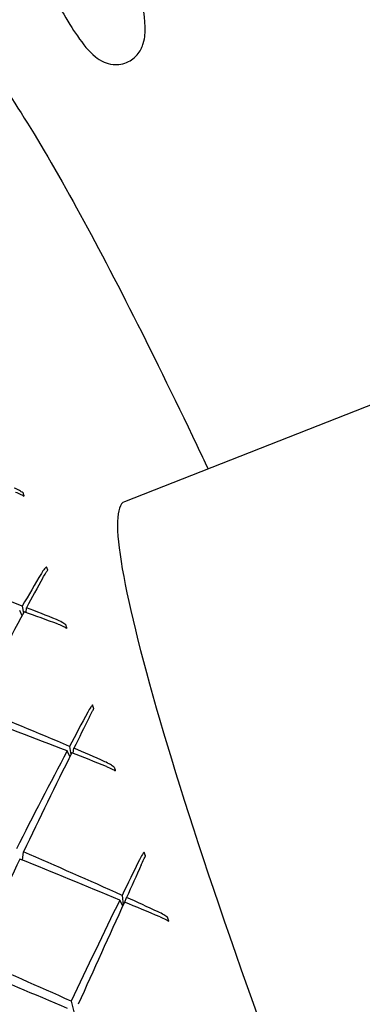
# Model space of a CAD drawing. Header units: inches. Extents: x 36 to 1719, y -84 to 1122.
# Tile 89 of 256: x 658.173 to 658.501, y 303.796 to 304.739. Entities that reach past the tile are written whole.
import ezdxf

# ---------------------------------------------------------------- set-up
doc = ezdxf.new("R2010")
doc.units = ezdxf.units.IN
doc.header["$LTSCALE"] = 48
doc.header["$MEASUREMENT"] = 0
doc.layers.add('Visible (ANSI)', color=7, linetype='Continuous', lineweight=30)

msp = doc.modelspace()

# ---------------------------------------------------------------- linework, layer by layer
at = {"layer": 'Visible (ANSI)'}
for p, q in [((659.01279, 304.56834), (658.2729, 304.27737)), ((658.19941, 304.21167), (658.19832, 304.21496)), ((658.1749, 304.16816), (658.17261, 304.17333)), ((658.17503, 304.17747), (658.17627, 304.17067)), ((658.17875, 304.17115), (658.17911, 304.17588)), ((658.24358, 304.07908), (658.24238, 304.08268)), ((658.22057, 304.0332), (658.218, 304.03863)), ((658.2203, 304.04298), (658.22154, 304.03517)), ((658.2237, 304.0364), (658.22449, 304.04119)), ((658.17531, 303.93415), (658.17612, 303.94195)), ((658.29288, 303.93788), (658.2916, 303.94177)), ((658.27057, 303.90033), (658.27165, 303.89126)), ((658.2734, 303.89373), (658.27487, 303.89838)), ((658.27123, 303.89034), (658.26838, 303.89583)), ((658.3154, 303.87558), (658.31418, 303.8793)), ((658.22185, 303.79905), (658.22477, 303.78736))]:
    msp.add_line(p, q, dxfattribs=at)
for centre, major_axis, ratio, start_param, end_param in [((658.28292, 303.97793), (-0.21322, 0.73036), 0.023992, 1.128758, 1.133354), ((658.54739, 303.57941), (0.27448, -0.69797), 0.086988, 3.141593, 6.283185), ((658.12094, 303.4117), (-1.39338, 0.68968), 0.465095, 4.90082, 4.963415), ((658.45234, 303.54203), (-0.74284, -1.5664), 0.312569, 4.424993, 4.446626), ((658.35926, 303.73844), (0.29681, -0.84783), 0.007452, 2.160449, 2.165047), ((658.12094, 303.4117), (-0.734, -1.61326), 0.162703, 4.274124, 4.294275), ((658.12094, 303.4117), (-0.734, -1.61326), 0.162703, 4.29713, 4.359725), ((658.45234, 303.54203), (-1.50833, 0.70252), 0.287354, 5.005814, 5.027447), ((658.12094, 303.4117), (-1.39338, 0.68968), 0.465095, 4.877814, 4.897965), ((658.29654, 303.92953), (-0.23254, 0.76024), 0.012108, 1.259882, 1.264479), ((658.12094, 303.4117), (-1.44915, 0.69543), 0.383329, 4.82683, 4.889425), ((658.3841, 303.66966), (0.31322, -0.85919), 0.010338, 2.063896, 2.068494), ((658.45234, 303.54203), (-1.54736, 0.70665), 0.214966, 4.961544, 5.022572), ((658.45234, 303.54203), (-0.74019, -1.5918), 0.24529, 4.48631, 4.507943), ((658.12094, 303.4117), (-0.72635, -1.62221), 0.097626, 4.337818, 4.357969), ((658.45234, 303.54203), (-0.74019, -1.5918), 0.24529, 4.510798, 4.571826), ((658.12094, 303.4117), (-1.44915, 0.69543), 0.383329, 4.803824, 4.823975), ((658.12094, 303.4117), (-0.72635, -1.62221), 0.097626, 4.360824, 4.423419), ((658.45234, 303.54203), (-1.54736, 0.70665), 0.214966, 4.937055, 4.958689), ((658.31342, 303.8745), (-0.25297, 0.78894), 0.003212, 1.380193, 1.384791), ((658.12094, 303.4117), (-0.72635, -1.62221), 0.097626, 4.427841, 4.488869), ((658.45234, 303.54203), (-1.57931, 0.70873), 0.14535, 4.894024, 4.955052), ((658.12094, 303.4117), (-1.49726, 0.7012), 0.306316, 4.755789, 4.818384), ((658.41059, 303.59903), (0.32715, -0.86334), 0.011993, 1.969886, 1.974485), ((658.45234, 303.54203), (-0.73555, -1.60983), 0.179345, 4.548832, 4.570465), ((658.12094, 303.4117), (-0.716, -1.62403), 0.032625, 4.402303, 4.422454), ((658.12094, 303.4117), (-1.49726, 0.7012), 0.306316, 4.732783, 4.752934), ((658.45234, 303.54203), (-0.73555, -1.60983), 0.179345, 4.57332, 4.634348), ((658.12094, 303.4117), (-0.716, -1.62403), 0.032625, 4.425309, 4.487904), ((658.45234, 303.54203), (-1.57931, 0.70873), 0.14535, 4.869536, 4.891169), ((658.33324, 303.81385), (-0.27349, 0.8149), 0.003218, 4.787105, 4.791701), ((658.12094, 303.4117), (-1.5381, 0.70578), 0.233099, 4.753666, 4.814694), ((658.45234, 303.54203), (-1.60426, 0.70832), 0.077803, 4.892918, 4.95302)]:
    msp.add_ellipse(centre, major_axis=major_axis, ratio=ratio, start_param=start_param, end_param=end_param, dxfattribs=at)
for points, knots in [([(657.9647, 305.40767), (657.96457, 305.39584), (657.96679, 305.38254), (657.97531, 305.34354), (657.98268, 305.31647), (658.00141, 305.25536), (658.01248, 305.22193), (658.03739, 305.151), (658.0512, 305.11356), (658.08022, 305.03823), (658.09543, 305.00035), (658.12576, 304.92785), (658.14088, 304.89324), (658.16958, 304.83061), (658.18315, 304.80265), (658.20768, 304.75567), (658.21846, 304.73699), (658.23352, 304.71534), (658.23819, 304.70913), (658.2473, 304.7018), (658.2498, 304.70002), (658.25572, 304.69742), (658.25862, 304.69647), (658.26658, 304.6957), (658.27211, 304.69647), (658.28076, 304.70087), (658.2839, 304.70379), (658.2887, 304.71011), (658.28999, 304.71337), (658.29271, 304.72232), (658.29278, 304.72703), (658.29243, 304.74422), (658.28995, 304.75839), (658.28076, 304.79876), (658.27315, 304.8262), (658.25954, 304.87012), (658.25544, 304.88294), (658.25104, 304.89628)], [1.22173, 1.22173, 1.22173, 1.22173, 1.506325, 1.506325, 1.854354, 1.854354, 2.180255, 2.180255, 2.502796, 2.502796, 2.82455, 2.82455, 3.146543, 3.146543, 3.470197, 3.470197, 3.801032, 3.801032, 4.001201, 4.001201, 4.065346, 4.065346, 4.108346, 4.108346, 4.160923, 4.160923, 4.205464, 4.205464, 4.262041, 4.262041, 4.383737, 4.383737, 4.672025, 4.672025, 5.016325, 5.016325, 5.148721, 5.148721, 5.148721, 5.148721]), ([(658.08867, 304.7404), (658.10227, 304.73998), (658.11274, 304.73036), (658.15036, 304.68867), (658.18196, 304.63986), (658.25602, 304.50694), (658.29732, 304.42573), (658.34574, 304.32397), (658.34931, 304.31644), (658.3529, 304.30883)], [2.2670166, 2.2670166, 2.2670166, 2.2670166, 2.4572469, 2.4572469, 2.8039003, 2.8039003, 3.1261469, 3.1261469, 3.1515987, 3.1515987, 3.1515987, 3.1515987]), ([(657.56971, 304.53551), (657.56012, 304.52446), (657.55952, 304.50842), (657.56257, 304.44655), (657.57363, 304.3876), (657.61144, 304.23724), (657.63733, 304.14803), (657.70137, 303.94663), (657.73946, 303.8346), (657.82404, 303.59881), (657.87051, 303.4751), (657.96715, 303.22845), (658.0173, 303.10555), (658.11622, 302.87294), (658.16499, 302.76327), (658.25623, 302.56817), (658.29869, 302.4828), (658.37319, 302.34475), (658.40509, 302.29227), (658.45138, 302.23092), (658.46565, 302.21391), (658.48461, 302.21333)], [4.09893, 4.09893, 4.09893, 4.09893, 4.305817, 4.305817, 4.646681, 4.646681, 4.968729, 4.968729, 5.289332, 5.289332, 5.609624, 5.609624, 5.929847, 5.929847, 6.250127, 6.250127, 6.570681, 6.570681, 6.89245, 6.89245, 7.157761, 7.157761, 7.157761, 7.157761]), ([(658.17587, 304.28574), (658.17475, 304.28658), (658.17356, 304.2874), (658.17087, 304.289), (658.16892, 304.28994), (658.16732, 304.2905)], [0.16522487, 0.16522487, 0.16522487, 0.16522487, 0.17521332, 0.17521332, 0.19037018, 0.19037018, 0.19037018, 0.19037018]), ([(658.16857, 304.28651), (658.17015, 304.28601), (658.17212, 304.2852), (658.17471, 304.28389), (658.17574, 304.2833), (658.17672, 304.2827)], [0, 0, 0, 0, 0.01468772, 0.01468772, 0.02281833, 0.02281833, 0.02281833, 0.02281833]), ([(658.19832, 304.21496), (658.1977, 304.21442), (658.19706, 304.21377), (658.19548, 304.21194), (658.1943, 304.21026), (658.19338, 304.2087)], [0.15983274, 0.15983274, 0.15983274, 0.15983274, 0.16796335, 0.16796335, 0.18265107, 0.18265107, 0.18265107, 0.18265107]), ([(658.19476, 304.20446), (658.19566, 304.20609), (658.19674, 304.20787), (658.19821, 304.21007), (658.19886, 304.21097), (658.19947, 304.21173)], [0, 0, 0, 0, 0.01515687, 0.01515687, 0.02514531, 0.02514531, 0.02514531, 0.02514531]), ([(658.21663, 304.15943), (658.2155, 304.16028), (658.21429, 304.16111), (658.21154, 304.16279), (658.20953, 304.16382), (658.20788, 304.16448)], [0.16538083, 0.16538083, 0.16538083, 0.16538083, 0.17536928, 0.17536928, 0.19052615, 0.19052615, 0.19052615, 0.19052615]), ([(658.20933, 304.16012), (658.21096, 304.15952), (658.21298, 304.15864), (658.21561, 304.15728), (658.21665, 304.1567), (658.21764, 304.1561)], [0, 0, 0, 0, 0.01468772, 0.01468772, 0.02281833, 0.02281833, 0.02281833, 0.02281833]), ([(658.24238, 304.08268), (658.24181, 304.08204), (658.24121, 304.08129), (658.23973, 304.07923), (658.23862, 304.07742), (658.23774, 304.07578)], [0.15981607, 0.15981607, 0.15981607, 0.15981607, 0.16794668, 0.16794668, 0.1826344, 0.1826344, 0.1826344, 0.1826344]), ([(658.23931, 304.07122), (658.24015, 304.07294), (658.24117, 304.07486), (658.24252, 304.0773), (658.24312, 304.07832), (658.24366, 304.07921)], [0, 0, 0, 0, 0.01515687, 0.01515687, 0.02514531, 0.02514531, 0.02514531, 0.02514531]), ([(658.263, 304.02317), (658.26186, 304.02401), (658.26063, 304.02484), (658.25784, 304.02655), (658.25579, 304.02764), (658.25409, 304.02838)], [0.16522487, 0.16522487, 0.16522487, 0.16522487, 0.17521332, 0.17521332, 0.19037018, 0.19037018, 0.19037018, 0.19037018]), ([(658.25571, 304.02373), (658.25738, 304.02306), (658.25944, 304.02212), (658.2621, 304.02076), (658.26315, 304.02018), (658.26414, 304.01961)], [0, 0, 0, 0, 0.01468772, 0.01468772, 0.02281833, 0.02281833, 0.02281833, 0.02281833]), ([(658.2916, 303.94177), (658.29107, 303.94103), (658.29052, 303.94019), (658.28914, 303.93794), (658.28809, 303.93601), (658.28725, 303.93431)], [0.15981607, 0.15981607, 0.15981607, 0.15981607, 0.16794668, 0.16794668, 0.1826344, 0.1826344, 0.1826344, 0.1826344]), ([(658.28897, 303.92951), (658.28977, 303.93129), (658.29072, 303.93333), (658.29197, 303.93599), (658.29251, 303.93711), (658.293, 303.93812)], [0, 0, 0, 0, 0.01515687, 0.01515687, 0.02514531, 0.02514531, 0.02514531, 0.02514531]), ([(658.31418, 303.8793), (658.31304, 303.8801), (658.3118, 303.88092), (658.30898, 303.88262), (658.30689, 303.88374), (658.30516, 303.88454)], [0.16538083, 0.16538083, 0.16538083, 0.16538083, 0.17536928, 0.17536928, 0.19052615, 0.19052615, 0.19052615, 0.19052615]), ([(658.30692, 303.87967), (658.30863, 303.87895), (658.31072, 303.87799), (658.3134, 303.87665), (658.31445, 303.8761), (658.31544, 303.87556)], [0, 0, 0, 0, 0.01468772, 0.01468772, 0.02281833, 0.02281833, 0.02281833, 0.02281833])]:
    msp.add_open_spline(points, degree=3, knots=knots, dxfattribs=at)

doc.saveas('drawing.dxf')
